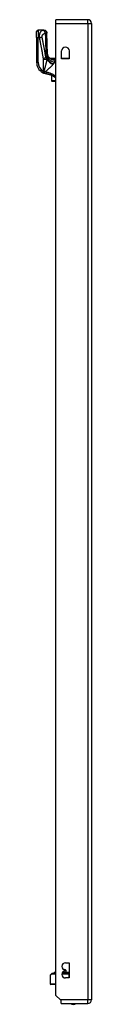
# Model space of a CAD drawing. Header units: inches. Extents: x 7 to 228, y 17 to 114.
# Tile 50 of 78: x 63.97 to 65.41, y 53.11 to 79.05. Entities that reach past the tile are written whole.
import ezdxf

# ---------------------------------------------------------------- set-up
doc = ezdxf.new("R2010")
doc.units = ezdxf.units.IN
doc.header["$MEASUREMENT"] = 0
doc.layers.add('Visible Edges(ANSI)', color=7, linetype='Continuous', lineweight=25)
doc.layers.add('Visible Tangent Edges(ANSI)', color=7, linetype='Continuous', lineweight=25)

msp = doc.modelspace()

# ---------------------------------------------------------------- linework, layer by layer
at = {"layer": 'Visible Edges(ANSI)'}
for p, q in [((65.316, 79.051), (64.481, 79.051)), ((64.481, 78.952), (64.481, 79.051)), ((64.481, 53.349), (64.481, 78.952)), ((65.415, 78.952), (65.415, 53.232)), ((63.97, 78.58), (63.97, 78.738)), ((64.161, 78.777), (64.009, 78.777)), ((64.162, 78.777), (64.161, 78.777)), ((63.97, 78.58), (63.97, 77.931)), ((64.629, 78.024), (64.629, 78.227)), ((64.832, 78.227), (64.832, 78.024)), ((64.326, 78.034), (64.481, 78.034)), ((64.35, 78.016), (64.349, 78.017)), ((64.629, 78.034), (64.808, 78.034)), ((64.832, 78.024), (64.629, 78.024)), ((64.36, 77.584), (64.36, 77.444)), ((64.36, 77.442), (64.36, 77.444)), ((64.368, 77.434), (64.481, 77.434)), ((64.433, 53.944), (64.43, 53.95)), ((64.438, 53.951), (64.431, 53.951)), ((64.481, 53.951), (64.438, 53.951)), ((64.764, 53.951), (64.648, 53.951)), ((64.685, 54.03), (64.717, 54.03)), ((64.731, 54.208), (64.826, 54.208)), ((64.731, 53.998), (64.731, 54.018)), ((64.737, 54.011), (64.739, 53.951)), ((64.764, 53.951), (64.782, 53.951)), ((64.764, 53.951), (64.764, 53.951)), ((64.785, 53.951), (64.782, 53.951)), ((64.786, 53.951), (64.785, 53.951)), ((64.826, 53.951), (64.786, 53.951)), ((64.826, 54.208), (64.826, 53.808)), ((64.325, 53.87), (64.325, 53.654)), ((64.331, 53.884), (64.371, 53.924)), ((64.384, 53.93), (64.481, 53.93)), ((64.41, 53.933), (64.417, 53.933)), ((64.481, 53.933), (64.417, 53.933)), ((64.639, 53.93), (64.825, 53.93)), ((64.64, 53.933), (64.802, 53.933)), ((64.826, 53.808), (64.731, 53.808)), ((64.826, 53.933), (64.802, 53.933)), ((64.826, 53.93), (64.825, 53.93)), ((64.481, 53.635), (64.345, 53.635)), ((64.598, 53.232), (64.481, 53.349)), ((64.615, 53.215), (64.598, 53.232)), ((64.615, 53.133), (64.615, 53.215)), ((64.615, 53.133), (65.316, 53.133))]:
    msp.add_line(p, q, dxfattribs=at)
at = {"layer": 'Visible Edges(ANSI)', "flags": 128}
for points in [[(64.162, 78.777), (64.178, 78.775), (64.192, 78.771), (64.206, 78.764), (64.218, 78.754), (64.228, 78.743), (64.235, 78.729), (64.24, 78.715), (64.242, 78.7)], [(64.261, 78.144), (64.25, 78.422), (64.242, 78.7)], [(64.312, 78.039), (64.3, 78.051), (64.289, 78.065), (64.279, 78.08), (64.272, 78.096), (64.266, 78.11), (64.263, 78.123), (64.261, 78.134), (64.261, 78.144)], [(64.349, 78.017), (64.347, 78.018), (64.346, 78.02), (64.344, 78.021), (64.342, 78.022), (64.341, 78.023), (64.339, 78.024), (64.338, 78.025), (64.337, 78.026), (64.335, 78.027), (64.334, 78.028), (64.333, 78.029), (64.332, 78.03), (64.331, 78.031), (64.33, 78.031), (64.33, 78.032), (64.329, 78.032), (64.328, 78.033), (64.328, 78.033), (64.327, 78.034), (64.327, 78.034), (64.327, 78.034), (64.327, 78.034), (64.326, 78.034), (64.326, 78.034)], [(64.358, 78.012), (64.357, 78.012), (64.357, 78.012), (64.357, 78.012), (64.356, 78.013), (64.356, 78.013), (64.356, 78.013), (64.355, 78.013), (64.355, 78.013), (64.354, 78.014), (64.354, 78.014), (64.354, 78.014), (64.353, 78.014), (64.353, 78.014), (64.353, 78.015), (64.352, 78.015), (64.352, 78.015), (64.352, 78.015), (64.351, 78.015), (64.351, 78.016), (64.351, 78.016), (64.351, 78.016), (64.35, 78.016), (64.35, 78.016), (64.35, 78.016)], [(64.125, 77.66), (64.126, 77.659), (64.127, 77.658), (64.128, 77.658), (64.129, 77.657), (64.13, 77.656), (64.132, 77.656), (64.133, 77.655), (64.134, 77.654), (64.135, 77.654), (64.136, 77.653), (64.138, 77.652), (64.139, 77.652), (64.14, 77.651), (64.141, 77.651), (64.142, 77.65), (64.144, 77.649), (64.145, 77.649), (64.146, 77.648), (64.147, 77.648), (64.149, 77.647), (64.15, 77.646), (64.151, 77.646), (64.152, 77.645), (64.153, 77.645)], [(64.234, 77.62), (64.231, 77.621), (64.227, 77.621), (64.224, 77.622), (64.221, 77.623), (64.217, 77.623), (64.214, 77.624), (64.21, 77.625), (64.207, 77.626), (64.203, 77.627), (64.2, 77.628), (64.196, 77.629), (64.193, 77.63), (64.19, 77.631), (64.186, 77.632), (64.183, 77.633), (64.18, 77.634), (64.176, 77.635), (64.173, 77.637), (64.17, 77.638), (64.166, 77.639), (64.163, 77.64), (64.16, 77.642), (64.157, 77.643), (64.153, 77.645)], [(64.481, 77.516), (64.472, 77.523), (64.462, 77.529), (64.453, 77.535), (64.444, 77.541), (64.434, 77.547), (64.424, 77.553), (64.415, 77.558), (64.405, 77.564), (64.395, 77.569), (64.385, 77.574), (64.374, 77.578), (64.364, 77.583), (64.354, 77.587), (64.343, 77.591), (64.333, 77.595), (64.322, 77.599), (64.311, 77.602), (64.3, 77.605), (64.289, 77.608), (64.278, 77.611), (64.267, 77.614), (64.257, 77.616), (64.245, 77.618), (64.234, 77.62)]]:
    msp.add_lwpolyline(points, dxfattribs=at)
at = {"layer": 'Visible Edges(ANSI)'}
for centre, radius, start, end in [((65.316, 78.952), 0.099, 0, 90), ((64.009, 78.738), 0.0394, 90, 180), ((64.731, 78.227), 0.102, 0, 180), ((64.285, 77.931), 0.315, 180, 239.4195), ((64.419, 78.208), 0.197, 232.7495, 241.8538), ((64.808, 78.015), 0.0197, 27.3655, 90), ((64.368, 77.442), 0.00787, 180, 270), ((64.431, 53.951), 0.000394, 90, 200), ((64.731, 54.113), 0.095, 90, 270), ((64.731, 53.903), 0.095, 90, 270), ((64.717, 54.01), 0.02, 2.5, 90), ((64.345, 53.87), 0.0197, 135, 180), ((64.384, 53.91), 0.0197, 90, 135), ((64.41, 53.929), 0.00394, 90, 169.9795), ((64.425, 53.941), 0.00787, 270, 20), ((64.345, 53.654), 0.0197, 180, 270), ((65.316, 53.232), 0.099, 270, 0), ((64.938, 53.301), 0.188, 243.6372, 296.3628)]:
    msp.add_arc(centre, radius, start, end, dxfattribs=at)
at = {"layer": 'Visible Tangent Edges(ANSI)'}
for p, q in [((64.481, 78.952), (65.316, 78.952)), ((65.316, 78.952), (65.316, 79.051)), ((65.316, 78.952), (65.415, 78.952)), ((65.316, 78.952), (65.316, 53.232)), ((64.009, 78.777), (64.009, 78.58)), ((63.97, 78.58), (64.009, 78.58)), ((64.009, 78.58), (64.042, 78.58)), ((64.009, 77.931), (64.009, 78.58)), ((63.97, 77.931), (64.009, 77.931)), ((64.142, 78.042), (64.217, 78.056)), ((64.145, 78.013), (64.242, 78.013)), ((64.145, 78.013), (64.145, 77.694)), ((64.242, 78.004), (64.242, 78.013)), ((64.245, 78.022), (64.245, 78.01)), ((64.245, 78.022), (64.247, 78.022)), ((64.376, 78.01), (64.375, 78.005)), ((64.481, 78.021), (64.427, 78.021)), ((64.427, 78.002), (64.427, 78.021)), ((64.427, 78.002), (64.481, 78.002)), ((64.481, 78.001), (64.45, 78.001)), ((64.45, 78.001), (64.45, 77.992)), ((64.45, 77.992), (64.481, 77.992)), ((64.808, 78.024), (64.808, 78.034)), ((64.125, 77.66), (64.145, 77.694)), ((64.368, 77.44), (64.368, 77.581)), ((64.368, 77.44), (64.368, 77.434)), ((64.481, 77.44), (64.368, 77.44)), ((64.437, 53.95), (64.43, 53.95)), ((64.437, 53.95), (64.481, 53.95)), ((64.437, 53.95), (64.44, 53.944)), ((64.764, 53.95), (64.648, 53.95)), ((64.737, 54.011), (64.731, 54.011)), ((64.782, 53.951), (64.764, 53.951)), ((64.782, 53.951), (64.779, 53.944)), ((64.782, 53.951), (64.785, 53.951)), ((64.786, 53.95), (64.826, 53.95)), ((64.366, 53.91), (64.325, 53.87)), ((64.481, 53.91), (64.366, 53.91)), ((64.433, 53.944), (64.44, 53.944)), ((64.481, 53.944), (64.44, 53.944)), ((64.825, 53.91), (64.636, 53.91)), ((64.645, 53.944), (64.779, 53.944)), ((64.826, 53.944), (64.779, 53.944)), ((64.825, 53.91), (64.825, 53.93)), ((64.825, 53.808), (64.825, 53.91)), ((64.825, 53.91), (64.826, 53.91)), ((64.325, 53.654), (64.481, 53.654)), ((65.316, 53.232), (64.598, 53.232)), ((65.415, 53.232), (65.316, 53.232)), ((65.316, 53.133), (65.316, 53.232))]:
    msp.add_line(p, q, dxfattribs=at)
at = {"layer": 'Visible Tangent Edges(ANSI)', "flags": 128}
for points in [[(64.146, 78.773), (64.14, 78.772), (64.134, 78.77), (64.127, 78.768), (64.121, 78.766), (64.115, 78.764), (64.109, 78.761), (64.104, 78.758), (64.098, 78.754), (64.092, 78.75), (64.087, 78.745), (64.081, 78.74), (64.076, 78.734), (64.071, 78.727), (64.066, 78.719), (64.061, 78.711), (64.057, 78.701), (64.053, 78.69), (64.049, 78.678), (64.046, 78.664), (64.044, 78.649), (64.042, 78.633), (64.041, 78.616), (64.041, 78.598), (64.042, 78.58)], [(64.042, 78.58), (64.045, 78.581), (64.048, 78.581), (64.052, 78.582), (64.055, 78.582), (64.058, 78.583), (64.062, 78.584), (64.065, 78.584), (64.068, 78.585), (64.072, 78.585), (64.075, 78.586), (64.078, 78.587), (64.081, 78.587), (64.085, 78.588), (64.088, 78.588), (64.091, 78.589), (64.094, 78.59), (64.097, 78.59), (64.1, 78.591), (64.103, 78.591), (64.105, 78.592), (64.108, 78.592), (64.111, 78.593), (64.114, 78.593), (64.116, 78.594)], [(64.116, 78.594), (64.115, 78.601), (64.115, 78.608), (64.115, 78.615), (64.116, 78.622), (64.118, 78.629), (64.121, 78.635), (64.123, 78.641), (64.126, 78.646), (64.13, 78.651), (64.133, 78.656), (64.137, 78.661), (64.141, 78.665), (64.145, 78.669), (64.15, 78.673), (64.154, 78.677), (64.159, 78.68), (64.163, 78.683), (64.168, 78.687), (64.173, 78.689), (64.178, 78.692), (64.183, 78.695), (64.188, 78.697), (64.193, 78.699), (64.198, 78.701)], [(64.217, 78.056), (64.212, 78.079), (64.208, 78.101), (64.204, 78.124), (64.2, 78.146), (64.196, 78.168), (64.192, 78.191), (64.187, 78.213), (64.183, 78.236), (64.179, 78.258), (64.175, 78.28), (64.171, 78.303), (64.166, 78.325), (64.162, 78.348), (64.158, 78.37), (64.154, 78.392), (64.15, 78.415), (64.145, 78.437), (64.141, 78.46), (64.137, 78.482), (64.133, 78.504), (64.129, 78.527), (64.125, 78.549), (64.12, 78.572), (64.116, 78.594)], [(64.161, 78.777), (64.161, 78.777), (64.161, 78.777), (64.16, 78.777), (64.16, 78.777), (64.159, 78.777), (64.159, 78.777), (64.158, 78.776), (64.158, 78.776), (64.157, 78.776), (64.156, 78.776), (64.156, 78.776), (64.155, 78.776), (64.154, 78.775), (64.154, 78.775), (64.153, 78.775), (64.152, 78.775), (64.152, 78.775), (64.151, 78.775), (64.15, 78.774), (64.149, 78.774), (64.148, 78.774), (64.148, 78.774), (64.147, 78.774), (64.146, 78.773)], [(64.146, 78.773), (64.148, 78.773), (64.151, 78.772), (64.153, 78.77), (64.156, 78.769), (64.158, 78.767), (64.161, 78.765), (64.163, 78.763), (64.166, 78.761), (64.169, 78.758), (64.171, 78.755), (64.174, 78.752), (64.176, 78.749), (64.179, 78.745), (64.181, 78.742), (64.183, 78.738), (64.185, 78.734), (64.187, 78.73), (64.189, 78.726), (64.191, 78.722), (64.193, 78.718), (64.195, 78.714), (64.196, 78.71), (64.197, 78.705), (64.198, 78.701)], [(64.161, 78.777), (64.166, 78.777), (64.17, 78.776), (64.175, 78.776), (64.18, 78.775), (64.184, 78.773), (64.189, 78.772), (64.194, 78.77), (64.198, 78.767), (64.203, 78.765), (64.207, 78.762), (64.211, 78.758), (64.215, 78.755), (64.219, 78.751), (64.222, 78.747), (64.225, 78.743), (64.228, 78.738), (64.231, 78.734), (64.233, 78.729), (64.235, 78.724), (64.237, 78.72), (64.238, 78.715), (64.239, 78.71), (64.24, 78.706), (64.24, 78.701)], [(64.198, 78.701), (64.201, 78.701), (64.204, 78.702), (64.206, 78.702), (64.208, 78.702), (64.211, 78.702), (64.213, 78.702), (64.215, 78.702), (64.217, 78.702), (64.219, 78.702), (64.221, 78.702), (64.223, 78.702), (64.224, 78.702), (64.226, 78.702), (64.228, 78.702), (64.23, 78.702), (64.231, 78.702), (64.233, 78.702), (64.234, 78.702), (64.235, 78.702), (64.237, 78.702), (64.238, 78.701), (64.238, 78.701), (64.239, 78.701), (64.24, 78.701)], [(64.198, 78.701), (64.199, 78.675), (64.2, 78.649), (64.201, 78.623), (64.202, 78.597), (64.202, 78.571), (64.203, 78.545), (64.204, 78.518), (64.205, 78.492), (64.206, 78.466), (64.207, 78.44), (64.208, 78.414), (64.208, 78.388), (64.209, 78.362), (64.21, 78.335), (64.211, 78.309), (64.212, 78.283), (64.213, 78.257), (64.214, 78.231), (64.215, 78.205), (64.216, 78.179), (64.217, 78.153), (64.218, 78.126), (64.219, 78.1), (64.22, 78.074)], [(64.24, 78.701), (64.24, 78.701), (64.24, 78.701), (64.24, 78.701), (64.24, 78.701), (64.241, 78.701), (64.241, 78.701), (64.241, 78.701), (64.241, 78.701), (64.241, 78.7), (64.241, 78.7), (64.241, 78.7), (64.241, 78.7), (64.241, 78.7), (64.241, 78.7), (64.242, 78.7), (64.242, 78.7), (64.242, 78.7), (64.242, 78.7), (64.242, 78.7), (64.242, 78.7), (64.242, 78.7), (64.242, 78.7), (64.242, 78.7), (64.242, 78.7)], [(64.042, 78.58), (64.046, 78.558), (64.05, 78.535), (64.054, 78.513), (64.058, 78.49), (64.063, 78.468), (64.067, 78.446), (64.071, 78.423), (64.075, 78.401), (64.079, 78.378), (64.083, 78.356), (64.088, 78.334), (64.092, 78.311), (64.096, 78.289), (64.1, 78.267), (64.104, 78.244), (64.109, 78.222), (64.113, 78.199), (64.117, 78.177), (64.121, 78.155), (64.125, 78.132), (64.13, 78.11), (64.134, 78.087), (64.138, 78.065), (64.142, 78.042)], [(64.22, 78.074), (64.221, 78.072), (64.222, 78.07), (64.224, 78.068), (64.225, 78.066), (64.226, 78.064), (64.227, 78.062), (64.228, 78.059), (64.229, 78.057), (64.23, 78.055), (64.231, 78.053), (64.232, 78.051), (64.233, 78.049), (64.234, 78.047), (64.235, 78.044), (64.236, 78.042), (64.237, 78.04), (64.238, 78.038), (64.239, 78.035), (64.24, 78.033), (64.241, 78.031), (64.242, 78.029), (64.243, 78.026), (64.244, 78.024), (64.245, 78.022)], [(64.261, 78.144), (64.261, 78.141), (64.261, 78.138), (64.261, 78.135), (64.261, 78.133), (64.261, 78.13), (64.261, 78.127), (64.261, 78.124), (64.261, 78.121), (64.261, 78.118), (64.261, 78.115), (64.26, 78.112), (64.26, 78.109), (64.26, 78.106), (64.26, 78.103), (64.26, 78.099), (64.26, 78.096), (64.259, 78.093), (64.259, 78.09), (64.259, 78.086), (64.259, 78.083), (64.258, 78.079), (64.258, 78.076), (64.258, 78.073), (64.258, 78.069)], [(64.142, 78.042), (64.142, 78.041), (64.143, 78.04), (64.143, 78.039), (64.143, 78.038), (64.143, 78.036), (64.143, 78.035), (64.143, 78.034), (64.144, 78.033), (64.144, 78.032), (64.144, 78.03), (64.144, 78.029), (64.144, 78.028), (64.144, 78.027), (64.144, 78.026), (64.144, 78.024), (64.144, 78.023), (64.144, 78.022), (64.144, 78.021), (64.144, 78.019), (64.144, 78.018), (64.144, 78.017), (64.145, 78.016), (64.145, 78.015), (64.145, 78.013)], [(64.242, 78.004), (64.24, 77.993), (64.237, 77.981), (64.235, 77.969), (64.232, 77.957), (64.229, 77.945), (64.226, 77.932), (64.223, 77.92), (64.22, 77.908), (64.217, 77.895), (64.213, 77.882), (64.21, 77.87), (64.207, 77.857), (64.203, 77.844), (64.2, 77.831), (64.197, 77.818), (64.193, 77.805), (64.189, 77.792), (64.186, 77.778), (64.182, 77.765), (64.179, 77.752), (64.175, 77.739), (64.172, 77.725), (64.168, 77.712), (64.164, 77.699)], [(64.197, 77.675), (64.207, 77.683), (64.217, 77.692), (64.226, 77.701), (64.236, 77.71), (64.245, 77.718), (64.255, 77.727), (64.264, 77.736), (64.274, 77.745), (64.283, 77.753), (64.292, 77.762), (64.301, 77.77), (64.31, 77.779), (64.319, 77.787), (64.328, 77.796), (64.337, 77.804), (64.345, 77.813), (64.353, 77.821), (64.361, 77.829), (64.369, 77.837), (64.377, 77.845), (64.385, 77.853), (64.392, 77.861), (64.399, 77.869), (64.406, 77.876)], [(64.242, 78.013), (64.242, 78.015), (64.241, 78.017), (64.24, 78.019), (64.239, 78.021), (64.239, 78.022), (64.238, 78.024), (64.237, 78.026), (64.236, 78.028), (64.235, 78.029), (64.234, 78.031), (64.233, 78.033), (64.232, 78.035), (64.231, 78.037), (64.23, 78.038), (64.229, 78.04), (64.228, 78.042), (64.226, 78.044), (64.225, 78.046), (64.224, 78.047), (64.222, 78.049), (64.221, 78.051), (64.22, 78.053), (64.218, 78.055), (64.217, 78.056)], [(64.245, 78.01), (64.245, 78.01), (64.245, 78.01), (64.245, 78.009), (64.245, 78.009), (64.245, 78.009), (64.244, 78.009), (64.244, 78.008), (64.244, 78.008), (64.244, 78.008), (64.244, 78.008), (64.244, 78.007), (64.244, 78.007), (64.244, 78.007), (64.244, 78.007), (64.243, 78.006), (64.243, 78.006), (64.243, 78.006), (64.243, 78.006), (64.243, 78.006), (64.243, 78.005), (64.243, 78.005), (64.243, 78.005), (64.243, 78.005), (64.242, 78.004)], [(64.247, 78.022), (64.247, 78.021), (64.247, 78.021), (64.247, 78.02), (64.247, 78.02), (64.247, 78.019), (64.247, 78.019), (64.247, 78.018), (64.247, 78.018), (64.247, 78.017), (64.246, 78.017), (64.246, 78.016), (64.246, 78.016), (64.246, 78.015), (64.246, 78.015), (64.246, 78.014), (64.246, 78.014), (64.246, 78.013), (64.246, 78.013), (64.246, 78.013), (64.245, 78.012), (64.245, 78.012), (64.245, 78.011), (64.245, 78.011), (64.245, 78.01)], [(64.258, 78.069), (64.257, 78.067), (64.257, 78.065), (64.257, 78.063), (64.256, 78.061), (64.256, 78.059), (64.256, 78.057), (64.255, 78.055), (64.255, 78.052), (64.255, 78.05), (64.254, 78.048), (64.254, 78.046), (64.253, 78.044), (64.253, 78.042), (64.253, 78.04), (64.252, 78.038), (64.252, 78.037), (64.251, 78.035), (64.251, 78.033), (64.25, 78.031), (64.25, 78.029), (64.249, 78.027), (64.249, 78.025), (64.248, 78.023), (64.247, 78.022)], [(64.373, 78.02), (64.372, 78.02), (64.371, 78.02), (64.37, 78.02), (64.369, 78.02), (64.368, 78.02), (64.367, 78.02), (64.366, 78.02), (64.364, 78.02), (64.363, 78.019), (64.362, 78.019), (64.361, 78.019), (64.36, 78.019), (64.359, 78.019), (64.358, 78.019), (64.357, 78.019), (64.356, 78.018), (64.355, 78.018), (64.354, 78.018), (64.354, 78.018), (64.353, 78.018), (64.352, 78.017), (64.351, 78.017), (64.35, 78.017), (64.35, 78.016)], [(64.358, 78.012), (64.357, 78.012), (64.357, 78.013), (64.356, 78.013), (64.356, 78.013), (64.356, 78.013), (64.357, 78.013), (64.357, 78.013), (64.358, 78.013), (64.358, 78.013), (64.359, 78.013), (64.36, 78.013), (64.361, 78.013), (64.362, 78.013), (64.363, 78.013), (64.365, 78.012), (64.366, 78.012), (64.367, 78.012), (64.368, 78.012), (64.37, 78.011), (64.371, 78.011), (64.372, 78.011), (64.374, 78.01), (64.375, 78.01), (64.376, 78.01)], [(64.358, 78.012), (64.359, 78.012), (64.359, 78.011), (64.36, 78.011), (64.361, 78.011), (64.361, 78.01), (64.362, 78.01), (64.363, 78.01), (64.363, 78.009), (64.364, 78.009), (64.365, 78.009), (64.365, 78.009), (64.366, 78.008), (64.367, 78.008), (64.368, 78.008), (64.368, 78.007), (64.369, 78.007), (64.37, 78.007), (64.37, 78.007), (64.371, 78.006), (64.372, 78.006), (64.372, 78.006), (64.373, 78.006), (64.374, 78.005), (64.375, 78.005)], [(64.427, 78.021), (64.425, 78.021), (64.423, 78.021), (64.42, 78.021), (64.418, 78.021), (64.416, 78.021), (64.414, 78.021), (64.411, 78.021), (64.409, 78.021), (64.407, 78.021), (64.405, 78.021), (64.402, 78.021), (64.4, 78.021), (64.398, 78.021), (64.396, 78.021), (64.393, 78.021), (64.391, 78.021), (64.389, 78.021), (64.387, 78.021), (64.384, 78.021), (64.382, 78.021), (64.38, 78.021), (64.378, 78.021), (64.375, 78.02), (64.373, 78.02)], [(64.375, 78.005), (64.378, 78.004), (64.381, 78.003), (64.384, 78.002), (64.387, 78.001), (64.39, 78), (64.393, 77.999), (64.396, 77.998), (64.399, 77.998), (64.402, 77.997), (64.405, 77.996), (64.408, 77.996), (64.411, 77.995), (64.415, 77.994), (64.418, 77.994), (64.421, 77.994), (64.424, 77.993), (64.427, 77.993), (64.43, 77.992), (64.434, 77.992), (64.437, 77.992), (64.44, 77.992), (64.443, 77.992), (64.446, 77.992), (64.45, 77.992)], [(64.376, 78.01), (64.378, 78.01), (64.38, 78.009), (64.382, 78.009), (64.384, 78.008), (64.386, 78.008), (64.388, 78.008), (64.39, 78.007), (64.393, 78.007), (64.395, 78.006), (64.397, 78.006), (64.399, 78.006), (64.401, 78.005), (64.403, 78.005), (64.405, 78.005), (64.407, 78.004), (64.41, 78.004), (64.412, 78.004), (64.414, 78.004), (64.416, 78.003), (64.418, 78.003), (64.421, 78.003), (64.423, 78.003), (64.425, 78.002), (64.427, 78.002)], [(64.406, 77.876), (64.406, 77.877), (64.406, 77.877), (64.406, 77.877), (64.406, 77.877), (64.406, 77.877), (64.407, 77.877), (64.407, 77.878), (64.407, 77.878), (64.407, 77.878), (64.407, 77.878), (64.407, 77.878), (64.407, 77.878), (64.408, 77.879), (64.408, 77.879), (64.408, 77.879), (64.408, 77.879), (64.408, 77.879), (64.408, 77.879), (64.408, 77.88), (64.409, 77.88), (64.409, 77.88), (64.409, 77.88), (64.409, 77.88), (64.409, 77.88)], [(64.409, 77.88), (64.409, 77.881), (64.41, 77.881), (64.41, 77.881), (64.41, 77.882), (64.411, 77.882), (64.411, 77.882), (64.411, 77.883), (64.411, 77.883), (64.412, 77.883), (64.412, 77.884), (64.412, 77.884), (64.412, 77.884), (64.413, 77.884), (64.413, 77.885), (64.413, 77.885), (64.414, 77.885), (64.414, 77.886), (64.414, 77.886), (64.414, 77.886), (64.415, 77.887), (64.415, 77.887), (64.415, 77.887), (64.415, 77.888), (64.416, 77.888)], [(64.416, 77.888), (64.417, 77.89), (64.419, 77.892), (64.42, 77.893), (64.422, 77.895), (64.423, 77.897), (64.424, 77.899), (64.426, 77.9), (64.427, 77.902), (64.428, 77.904), (64.43, 77.906), (64.431, 77.907), (64.432, 77.909), (64.433, 77.911), (64.434, 77.913), (64.435, 77.914), (64.436, 77.916), (64.437, 77.918), (64.438, 77.919), (64.439, 77.921), (64.44, 77.923), (64.441, 77.924), (64.442, 77.926), (64.443, 77.928), (64.444, 77.929)], [(64.45, 78.001), (64.449, 78.001), (64.448, 78.001), (64.447, 78.001), (64.446, 78.001), (64.445, 78.001), (64.444, 78.001), (64.443, 78.001), (64.442, 78.001), (64.441, 78.001), (64.44, 78.001), (64.439, 78.001), (64.438, 78.001), (64.438, 78.001), (64.437, 78.001), (64.436, 78.001), (64.435, 78.002), (64.434, 78.002), (64.433, 78.002), (64.432, 78.002), (64.431, 78.002), (64.43, 78.002), (64.429, 78.002), (64.428, 78.002), (64.427, 78.002)], [(64.444, 77.929), (64.446, 77.933), (64.447, 77.936), (64.449, 77.939), (64.45, 77.942), (64.451, 77.945), (64.452, 77.948), (64.454, 77.951), (64.454, 77.954), (64.455, 77.957), (64.456, 77.96), (64.457, 77.963), (64.457, 77.965), (64.457, 77.968), (64.457, 77.97), (64.457, 77.973), (64.457, 77.975), (64.457, 77.978), (64.456, 77.98), (64.456, 77.982), (64.455, 77.984), (64.454, 77.986), (64.453, 77.988), (64.451, 77.99), (64.45, 77.992)], [(64.162, 77.687), (64.161, 77.688), (64.16, 77.688), (64.16, 77.688), (64.159, 77.688), (64.158, 77.689), (64.157, 77.689), (64.157, 77.689), (64.156, 77.689), (64.155, 77.69), (64.155, 77.69), (64.154, 77.69), (64.153, 77.69), (64.152, 77.691), (64.152, 77.691), (64.151, 77.691), (64.15, 77.692), (64.149, 77.692), (64.149, 77.692), (64.148, 77.692), (64.147, 77.693), (64.147, 77.693), (64.146, 77.693), (64.145, 77.693), (64.145, 77.694)], [(64.162, 77.687), (64.161, 77.685), (64.16, 77.682), (64.159, 77.68), (64.158, 77.677), (64.158, 77.674), (64.157, 77.672), (64.156, 77.67), (64.155, 77.667), (64.155, 77.665), (64.154, 77.663), (64.153, 77.661), (64.153, 77.659), (64.152, 77.657), (64.152, 77.655), (64.152, 77.653), (64.151, 77.652), (64.151, 77.651), (64.151, 77.649), (64.151, 77.648), (64.151, 77.647), (64.152, 77.646), (64.152, 77.646), (64.153, 77.645), (64.153, 77.645)], [(64.153, 77.645), (64.155, 77.644), (64.156, 77.644), (64.158, 77.644), (64.159, 77.644), (64.161, 77.644), (64.162, 77.644), (64.164, 77.645), (64.165, 77.646), (64.167, 77.646), (64.169, 77.648), (64.17, 77.649), (64.172, 77.65), (64.174, 77.652), (64.176, 77.653), (64.177, 77.655), (64.179, 77.657), (64.181, 77.659), (64.183, 77.66), (64.185, 77.663), (64.187, 77.665), (64.188, 77.667), (64.19, 77.669), (64.192, 77.671), (64.194, 77.673)], [(64.164, 77.699), (64.164, 77.698), (64.164, 77.698), (64.164, 77.697), (64.164, 77.697), (64.164, 77.697), (64.164, 77.696), (64.163, 77.696), (64.163, 77.695), (64.163, 77.695), (64.163, 77.694), (64.163, 77.694), (64.163, 77.693), (64.163, 77.693), (64.163, 77.692), (64.163, 77.692), (64.162, 77.691), (64.162, 77.691), (64.162, 77.69), (64.162, 77.69), (64.162, 77.689), (64.162, 77.689), (64.162, 77.688), (64.162, 77.688), (64.162, 77.687)], [(64.194, 77.673), (64.194, 77.673), (64.194, 77.673), (64.194, 77.673), (64.194, 77.674), (64.195, 77.674), (64.195, 77.674), (64.195, 77.674), (64.195, 77.674), (64.195, 77.674), (64.195, 77.674), (64.195, 77.674), (64.195, 77.674), (64.195, 77.674), (64.196, 77.674), (64.196, 77.674), (64.196, 77.674), (64.196, 77.674), (64.196, 77.674), (64.196, 77.674), (64.196, 77.674), (64.197, 77.674), (64.197, 77.674), (64.197, 77.675), (64.197, 77.675)], [(64.241, 77.663), (64.239, 77.663), (64.237, 77.663), (64.235, 77.664), (64.233, 77.664), (64.231, 77.664), (64.23, 77.665), (64.228, 77.665), (64.226, 77.666), (64.224, 77.666), (64.222, 77.667), (64.221, 77.667), (64.219, 77.668), (64.217, 77.668), (64.215, 77.669), (64.213, 77.669), (64.211, 77.67), (64.21, 77.67), (64.208, 77.671), (64.206, 77.671), (64.204, 77.672), (64.202, 77.673), (64.201, 77.673), (64.199, 77.674), (64.197, 77.675)], [(64.234, 77.62), (64.234, 77.62), (64.234, 77.62), (64.234, 77.621), (64.234, 77.621), (64.235, 77.622), (64.235, 77.623), (64.235, 77.624), (64.235, 77.626), (64.235, 77.627), (64.235, 77.629), (64.236, 77.631), (64.236, 77.633), (64.236, 77.635), (64.237, 77.637), (64.237, 77.64), (64.237, 77.642), (64.238, 77.645), (64.238, 77.647), (64.239, 77.65), (64.239, 77.653), (64.24, 77.655), (64.24, 77.658), (64.24, 77.66), (64.241, 77.663)], [(64.481, 77.557), (64.472, 77.564), (64.463, 77.57), (64.453, 77.576), (64.444, 77.582), (64.435, 77.588), (64.425, 77.594), (64.415, 77.599), (64.406, 77.605), (64.396, 77.61), (64.386, 77.615), (64.376, 77.62), (64.366, 77.624), (64.356, 77.629), (64.346, 77.633), (64.335, 77.637), (64.325, 77.64), (64.315, 77.644), (64.304, 77.647), (64.294, 77.65), (64.283, 77.653), (64.273, 77.656), (64.262, 77.658), (64.251, 77.661), (64.241, 77.663)], [(64.764, 53.951), (64.764, 53.951), (64.764, 53.951), (64.764, 53.951), (64.764, 53.951), (64.764, 53.951), (64.764, 53.951), (64.764, 53.951), (64.764, 53.951), (64.764, 53.951), (64.764, 53.951), (64.764, 53.951), (64.764, 53.951), (64.764, 53.951), (64.764, 53.951), (64.764, 53.951), (64.764, 53.951), (64.764, 53.951), (64.764, 53.951), (64.764, 53.951), (64.764, 53.951), (64.764, 53.951), (64.764, 53.951), (64.764, 53.951), (64.764, 53.951)], [(64.764, 53.95), (64.764, 53.95), (64.764, 53.95), (64.764, 53.95), (64.764, 53.95), (64.764, 53.95), (64.764, 53.95), (64.764, 53.95), (64.764, 53.95), (64.764, 53.95), (64.764, 53.95), (64.764, 53.95), (64.764, 53.95), (64.764, 53.95), (64.764, 53.95), (64.764, 53.951), (64.764, 53.951), (64.764, 53.951), (64.764, 53.951), (64.764, 53.951), (64.764, 53.951), (64.764, 53.951), (64.764, 53.951), (64.764, 53.951), (64.764, 53.951)], [(64.785, 53.951), (64.785, 53.951), (64.785, 53.951), (64.785, 53.951), (64.785, 53.951), (64.785, 53.951), (64.785, 53.951), (64.786, 53.951), (64.786, 53.951), (64.786, 53.951), (64.786, 53.951), (64.786, 53.951), (64.786, 53.951), (64.786, 53.951), (64.786, 53.951), (64.786, 53.951), (64.786, 53.951), (64.786, 53.951), (64.786, 53.951), (64.786, 53.951), (64.786, 53.951), (64.786, 53.951), (64.786, 53.951), (64.786, 53.951), (64.786, 53.951)], [(64.785, 53.951), (64.785, 53.951), (64.785, 53.951), (64.785, 53.951), (64.785, 53.951), (64.785, 53.951), (64.785, 53.951), (64.786, 53.951), (64.786, 53.951), (64.786, 53.951), (64.786, 53.951), (64.786, 53.951), (64.786, 53.95), (64.786, 53.95), (64.786, 53.95), (64.786, 53.95), (64.786, 53.95), (64.786, 53.95), (64.786, 53.95), (64.786, 53.95), (64.786, 53.95), (64.786, 53.95), (64.786, 53.95), (64.786, 53.95), (64.786, 53.95)]]:
    msp.add_lwpolyline(points, dxfattribs=at)
at = {"layer": 'Visible Tangent Edges(ANSI)'}
msp.add_arc((64.285, 77.931), 0.276, 180, 239.4195, dxfattribs=at)
for centre, major_axis, ratio, start_param, end_param in [((63.849, 81.552), (0.28, -3.673), 0.09119, 0.304696, 0.320055), ((64.146, 78.06), (0.118, 0.005), 0.119705, 0.32039, 0.882192), ((63.75, 81.534), (0.383, -3.672), 0.123492, 0.276298, 0.284), ((64.406, 78.004), (0.171, -0.098), 0.594817, 3.909946, 5.041872), ((64.409, 78.01), (-0.17, 0.099), 0.604176, 0.765681, 1.908282), ((64.416, 78.022), (-0.172, 0.096), 0.627605, 0.730588, 1.910065), ((64.444, 78.084), (0.186, -0.063), 0.76978, 3.653505, 4.968734), ((64.441, 78.188), (-0.129, -0.149), 0.924855, 0, 0.390841), ((64.373, 78.001), (-0.0011, 0.0197), 0.203793, 5.152212, 6.005141), ((64.19, 77.687), (0.181, -0.078), 0.058123, 4.578197, 4.757923), ((64.197, 77.699), (0.159, -0.116), 0.099559, 4.577369, 4.785224), ((64.368, 77.444), (-0.00787, 0), 0.489583, 0, 1.570796), ((64.438, 53.951), (0, 0.000394), 0.969342, 0, 1.919862), ((64.764, 53.951), (0, 0.000197), 0.839899, 4.363323, 6.283185), ((64.764, 53.951), (0, 0.000394), 0.836188, 4.363323, 6.283185), ((64.782, 53.951), (0, 0.000197), 0.969342, 4.363323, 6.283185), ((64.785, 53.951), (0, 0.000197), 0.969342, 4.363323, 6.283185), ((64.786, 53.951), (0, 0.000394), 0.969342, 4.363323, 6.283185), ((64.384, 53.91), (0, 0.0197), 0.91745, 0, 1.570796), ((64.384, 53.91), (-0.0139, 0.0139), 0.852462, 0, 0.864875), ((64.417, 53.929), (0, 0.00394), 0.969342, 0, 1.395906), ((64.432, 53.941), (0, -0.00787), 0.969342, 0, 1.919862), ((64.787, 53.941), (0, -0.00787), 0.969342, 4.363323, 6.283185), ((64.802, 53.929), (0, 0.00394), 0.969342, 4.887279, 6.283185)]:
    msp.add_ellipse(centre, major_axis=major_axis, ratio=ratio, start_param=start_param, end_param=end_param, dxfattribs=at)

doc.saveas('drawing.dxf')
